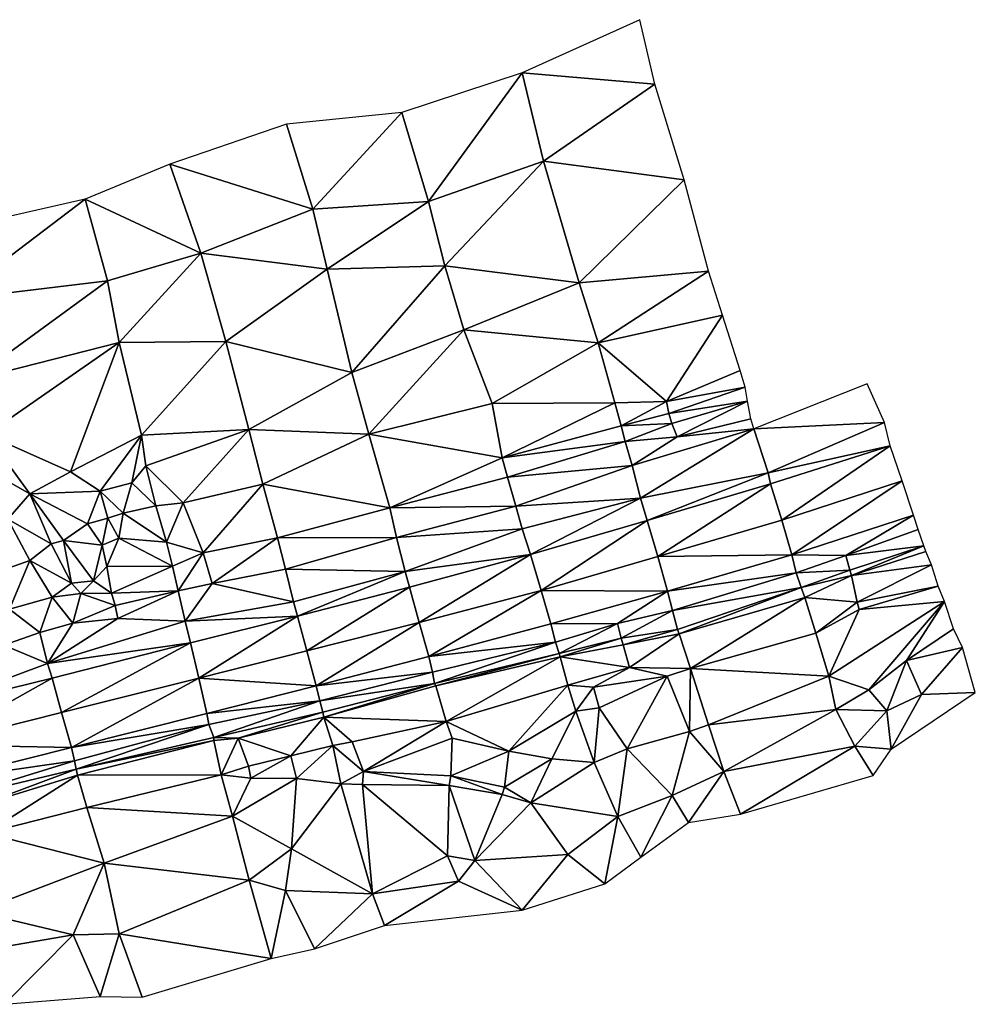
# Model space of a CAD drawing. Header units: feet. Extents: x 116535 to 120173, y 200032 to 203855.
# Tile 18 of 87: x 119858 to 120173, y 200096 to 200421. Entities that reach past the tile are written whole.
import ezdxf

# ---------------------------------------------------------------- set-up
doc = ezdxf.new("R2010")
doc.units = ezdxf.units.FT
doc.header["$MEASUREMENT"] = 0
doc.layers.add('V-TOPO-TINN-3DFC', color=3, linetype='Continuous')

msp = doc.modelspace()

# ---------------------------------------------------------------- linework, layer by layer
at = {"layer": 'V-TOPO-TINN-3DFC'}
for points in [[(120067.24296, 200399.91203, 686.564), (120062.23756, 200421.25073, 692.947), (120023.47347, 200403.70433, 692.729)], [(120023.47347, 200403.70433, 692.729), (119983.73929, 200390.66129, 688.751), (119992.49699, 200361.19494, 683.557)], [(120023.47347, 200403.70433, 692.729), (119992.49699, 200361.19494, 683.557), (120030.49303, 200374.56601, 683.693)], [(120067.24296, 200399.91203, 686.564), (120023.47347, 200403.70433, 692.729), (120030.49303, 200374.56601, 683.693)], [(120076.92573, 200368.41151, 677.292), (120067.24296, 200399.91203, 686.564), (120030.49303, 200374.56601, 683.693)], [(119983.73929, 200390.66129, 688.751), (119945.68326, 200386.74898, 685.016), (119954.31795, 200358.69874, 682.556)], [(119992.49699, 200361.19494, 683.557), (119983.73929, 200390.66129, 688.751), (119954.31795, 200358.69874, 682.556)], [(119954.31795, 200358.69874, 682.556), (119945.68326, 200386.74898, 685.016), (119907.14118, 200373.59393, 682.391)], [(119917.319, 200344.20458, 681.841), (119907.14118, 200373.59393, 682.391), (119879.12595, 200362.04701, 679.457)], [(119954.31795, 200358.69874, 682.556), (119907.14118, 200373.59393, 682.391), (119917.319, 200344.20458, 681.841)], [(120030.49303, 200374.56601, 683.693), (119992.49699, 200361.19494, 683.557), (119997.90142, 200339.98525, 678.553)], [(120030.49303, 200374.56601, 683.693), (119997.90142, 200339.98525, 678.553), (120042.27897, 200334.3988, 669.754)], [(120076.92573, 200368.41151, 677.292), (120030.49303, 200374.56601, 683.693), (120042.27897, 200334.3988, 669.754)], [(120084.90437, 200338.2091, 670.728), (120076.92573, 200368.41151, 677.292), (120042.27897, 200334.3988, 669.754)], [(119879.12595, 200362.04701, 679.457), (119829.70301, 200350.77911, 676.615), (119835.52547, 200328.84236, 673.776)], [(119886.56854, 200335.01085, 679.097), (119879.12595, 200362.04701, 679.457), (119835.52547, 200328.84236, 673.776)], [(119917.319, 200344.20458, 681.841), (119879.12595, 200362.04701, 679.457), (119886.56854, 200335.01085, 679.097)], [(119992.49699, 200361.19494, 683.557), (119954.31795, 200358.69874, 682.556), (119959.10633, 200338.88316, 681.106)], [(119997.90142, 200339.98525, 678.553), (119992.49699, 200361.19494, 683.557), (119959.10633, 200338.88316, 681.106)], [(119954.31795, 200358.69874, 682.556), (119917.319, 200344.20458, 681.841), (119959.10633, 200338.88316, 681.106)], [(119917.319, 200344.20458, 681.841), (119886.56854, 200335.01085, 679.097), (119890.41885, 200314.68723, 675.806)], [(119925.58566, 200315.03526, 676.821), (119917.319, 200344.20458, 681.841), (119890.41885, 200314.68723, 675.806)], [(119959.10633, 200338.88316, 681.106), (119917.319, 200344.20458, 681.841), (119925.58566, 200315.03526, 676.821)], [(119959.10633, 200338.88316, 681.106), (119925.58566, 200315.03526, 676.821), (119967.16597, 200304.74743, 670.854)], [(119997.90142, 200339.98525, 678.553), (119959.10633, 200338.88316, 681.106), (119967.16597, 200304.74743, 670.854)], [(120004.14892, 200318.87056, 670.406), (119997.90142, 200339.98525, 678.553), (119967.16597, 200304.74743, 670.854)], [(120042.27897, 200334.3988, 669.754), (119997.90142, 200339.98525, 678.553), (120004.14892, 200318.87056, 670.406)], [(120084.90437, 200338.2091, 670.728), (120042.27897, 200334.3988, 669.754), (120048.46946, 200314.54122, 667.917)], [(120089.54674, 200323.65094, 670.238), (120084.90437, 200338.2091, 670.728), (120048.46946, 200314.54122, 667.917)], [(119886.56854, 200335.01085, 679.097), (119835.52547, 200328.84236, 673.776), (119841.55195, 200302.20423, 672.415)], [(119886.56854, 200335.01085, 679.097), (119841.55195, 200302.20423, 672.415), (119890.41885, 200314.68723, 675.806)], [(120042.27897, 200334.3988, 669.754), (120004.14892, 200318.87056, 670.406), (120048.46946, 200314.54122, 667.917)], [(120089.54674, 200323.65094, 670.238), (120048.46946, 200314.54122, 667.917), (120071.05226, 200295.16567, 668.105)], [(120095.3782, 200305.42149, 669.338), (120089.54674, 200323.65094, 670.238), (120071.05226, 200295.16567, 668.105)], [(120004.14892, 200318.87056, 670.406), (119967.16597, 200304.74743, 670.854), (119972.79542, 200284.37881, 667.806)], [(120013.47967, 200294.58862, 668.068), (120004.14892, 200318.87056, 670.406), (119972.79542, 200284.37881, 667.806)], [(120048.46946, 200314.54122, 667.917), (120004.14892, 200318.87056, 670.406), (120013.47967, 200294.58862, 668.068)], [(119890.41885, 200314.68723, 675.806), (119841.55195, 200302.20423, 672.415), (119846.53935, 200284.2578, 671.755)], [(119890.41885, 200314.68723, 675.806), (119846.53935, 200284.2578, 671.755), (119874.27456, 200271.92582, 667.733)], [(119890.41885, 200314.68723, 675.806), (119874.27456, 200271.92582, 667.733), (119897.73643, 200284.11179, 669.829)], [(119925.58566, 200315.03526, 676.821), (119890.41885, 200314.68723, 675.806), (119897.73643, 200284.11179, 669.829)], [(119933.15226, 200285.94693, 669.092), (119925.58566, 200315.03526, 676.821), (119897.73643, 200284.11179, 669.829)], [(119967.16597, 200304.74743, 670.854), (119925.58566, 200315.03526, 676.821), (119933.15226, 200285.94693, 669.092)], [(120048.46946, 200314.54122, 667.917), (120013.47967, 200294.58862, 668.068), (120054.0189, 200294.80764, 668.03)], [(120048.46946, 200314.54122, 667.917), (120054.0189, 200294.80764, 668.03), (120071.05226, 200295.16567, 668.105)], [(120097.06234, 200299.89505, 670.889), (120095.3782, 200305.42149, 669.338), (120071.05226, 200295.16567, 668.105)], [(119967.16597, 200304.74743, 670.854), (119933.15226, 200285.94693, 669.092), (119972.79542, 200284.37881, 667.806)], [(120097.06234, 200299.89505, 670.889), (120071.05226, 200295.16567, 668.105), (120071.90333, 200291.22536, 669.519)], [(120097.77039, 200295.32868, 670.182), (120097.06234, 200299.89505, 670.889), (120071.90333, 200291.22536, 669.519)], [(120099.86356, 200286.15995, 668.197), (120143.014, 200288.21812, 675.459), (120137.33655, 200301.06914, 669.933)], [(120016.86494, 200276.59919, 667.951), (120013.47967, 200294.58862, 668.068), (119972.79542, 200284.37881, 667.806)], [(120054.0189, 200294.80764, 668.03), (120013.47967, 200294.58862, 668.068), (120016.86494, 200276.59919, 667.951)], [(120054.0189, 200294.80764, 668.03), (120016.86494, 200276.59919, 667.951), (120056.10807, 200287.15703, 667.859)], [(120054.0189, 200294.80764, 668.03), (120056.10807, 200287.15703, 667.859), (120071.05226, 200295.16567, 668.105)], [(120071.05226, 200295.16567, 668.105), (120056.10807, 200287.15703, 667.859), (120071.90333, 200291.22536, 669.519)], [(120097.77039, 200295.32868, 670.182), (120071.90333, 200291.22536, 669.519), (120072.88941, 200287.91109, 669.611)], [(120097.77039, 200295.32868, 670.182), (120072.88941, 200287.91109, 669.611), (120074.60354, 200283.53774, 667.596)], [(120098.93449, 200289.48822, 668.194), (120097.77039, 200295.32868, 670.182), (120074.60354, 200283.53774, 667.596)], [(120072.88941, 200287.91109, 669.611), (120071.90333, 200291.22536, 669.519), (120056.10807, 200287.15703, 667.859)], [(120099.86356, 200286.15995, 668.197), (120098.93449, 200289.48822, 668.194), (120074.60354, 200283.53774, 667.596)], [(119933.15226, 200285.94693, 669.092), (119897.73643, 200284.11179, 669.829), (119899.24155, 200273.91397, 668.684)], [(119933.15226, 200285.94693, 669.092), (119899.24155, 200273.91397, 668.684), (119911.52453, 200261.7, 666.699)], [(119937.79563, 200267.89349, 667.118), (119933.15226, 200285.94693, 669.092), (119911.52453, 200261.7, 666.699)], [(119972.79542, 200284.37881, 667.806), (119933.15226, 200285.94693, 669.092), (119937.79563, 200267.89349, 667.118)], [(120056.10807, 200287.15703, 667.859), (120016.86494, 200276.59919, 667.951), (120057.41517, 200282.01162, 666.925)], [(120072.88941, 200287.91109, 669.611), (120056.10807, 200287.15703, 667.859), (120057.41517, 200282.01162, 666.925)], [(120072.88941, 200287.91109, 669.611), (120057.41517, 200282.01162, 666.925), (120074.60354, 200283.53774, 667.596)], [(120099.86356, 200286.15995, 668.197), (120059.70436, 200274.11499, 667.169), (120062.50158, 200263.23412, 670.94)], [(120099.86356, 200286.15995, 668.197), (120074.60354, 200283.53774, 667.596), (120059.70436, 200274.11499, 667.169)], [(120062.50158, 200263.23412, 670.94), (120104.64694, 200271.6768, 674.005), (120099.86356, 200286.15995, 668.197)], [(120104.64694, 200271.6768, 674.005), (120143.014, 200288.21812, 675.459), (120099.86356, 200286.15995, 668.197)], [(120104.64694, 200271.6768, 674.005), (120144.871634, 200280.560767, 677.010582), (120143.014, 200288.21812, 675.459)], [(119846.53935, 200284.2578, 671.755), (119839.33477, 200276.89321, 668.567), (119860.9345, 200264.72224, 667.532)], [(119846.53935, 200284.2578, 671.755), (119860.9345, 200264.72224, 667.532), (119874.27456, 200271.92582, 667.733)], [(119897.73643, 200284.11179, 669.829), (119874.27456, 200271.92582, 667.733), (119884.09234, 200265.57131, 666.137)], [(119897.73643, 200284.11179, 669.829), (119884.09234, 200265.57131, 666.137), (119894.54918, 200268.36653, 668.251)], [(119897.73643, 200284.11179, 669.829), (119894.54918, 200268.36653, 668.251), (119899.24155, 200273.91397, 668.684)], [(119972.79542, 200284.37881, 667.806), (119937.79563, 200267.89349, 667.118), (119979.76998, 200260.06787, 666.393)], [(120016.86494, 200276.59919, 667.951), (119972.79542, 200284.37881, 667.806), (119979.76998, 200260.06787, 666.393)], [(120074.60354, 200283.53774, 667.596), (120057.41517, 200282.01162, 666.925), (120059.70436, 200274.11499, 667.169)], [(120057.41517, 200282.01162, 666.925), (120016.86494, 200276.59919, 667.951), (120018.64108, 200270.20368, 666.762)], [(120057.41517, 200282.01162, 666.925), (120018.64108, 200270.20368, 666.762), (120059.70436, 200274.11499, 667.169)], [(120104.64694, 200271.6768, 674.005), (120105.381406, 200267.963155, 674.633557), (120144.871634, 200280.560767, 677.010582)], [(120144.871634, 200280.560767, 677.010582), (120105.381406, 200267.963155, 674.633557), (120109.133311, 200256.066639, 675.574399)], [(120144.871634, 200280.560767, 677.010582), (120109.133311, 200256.066639, 675.574399), (120148.918761, 200268.949678, 677.81728)], [(119853.64392, 200256.37258, 664.506), (119860.9345, 200264.72224, 667.532), (119839.33477, 200276.89321, 668.567)], [(120018.64108, 200270.20368, 666.762), (120016.86494, 200276.59919, 667.951), (119979.76998, 200260.06787, 666.393)], [(119894.54918, 200268.36653, 668.251), (119902.52982, 200260.70592, 668.256), (119899.24155, 200273.91397, 668.684)], [(119899.24155, 200273.91397, 668.684), (119902.52982, 200260.70592, 668.256), (119911.52453, 200261.7, 666.699)], [(120059.70436, 200274.11499, 667.169), (120018.64108, 200270.20368, 666.762), (120021.3583, 200260.62992, 667.343)], [(120059.70436, 200274.11499, 667.169), (120021.3583, 200260.62992, 667.343), (120062.50158, 200263.23412, 670.94)], [(119884.09234, 200265.57131, 666.137), (119874.27456, 200271.92582, 667.733), (119860.9345, 200264.72224, 667.532)], [(120021.3583, 200260.62992, 667.343), (120018.64108, 200270.20368, 666.762), (119979.76998, 200260.06787, 666.393)], [(120104.64694, 200271.6768, 674.005), (120062.50158, 200263.23412, 670.94), (120064.750801, 200255.898109, 672.595547)], [(120064.750801, 200255.898109, 672.595547), (120105.381406, 200267.963155, 674.633557), (120104.64694, 200271.6768, 674.005)], [(119884.09234, 200265.57131, 666.137), (119891.72295, 200258.36973, 668.366), (119894.54918, 200268.36653, 668.251)], [(119894.54918, 200268.36653, 668.251), (119891.72295, 200258.36973, 668.366), (119902.52982, 200260.70592, 668.256)], [(119937.79563, 200267.89349, 667.118), (119911.52453, 200261.7, 666.699), (119918.09106, 200245.27469, 666.392)], [(119942.68502, 200250.21508, 666.34), (119937.79563, 200267.89349, 667.118), (119918.09106, 200245.27469, 666.392)], [(119979.76998, 200260.06787, 666.393), (119937.79563, 200267.89349, 667.118), (119942.68502, 200250.21508, 666.34)], [(120105.381406, 200267.963155, 674.633557), (120064.750801, 200255.898109, 672.595547), (120068.233564, 200244.023258, 673.584365)], [(120105.381406, 200267.963155, 674.633557), (120068.233564, 200244.023258, 673.584365), (120109.133311, 200256.066639, 675.574399)], [(120112.414248, 200244.60247, 675.91022), (120148.918761, 200268.949678, 677.81728), (120109.133311, 200256.066639, 675.574399)], [(120152.638155, 200257.676125, 678.07227), (120148.918761, 200268.949678, 677.81728), (120112.414248, 200244.60247, 675.91022)], [(119853.64392, 200256.37258, 664.506), (119867.95406, 200248.19892, 666.618), (119860.9345, 200264.72224, 667.532)], [(119879.97502, 200254.82345, 665.932), (119884.09234, 200265.57131, 666.137), (119860.9345, 200264.72224, 667.532)], [(119879.97502, 200254.82345, 665.932), (119860.9345, 200264.72224, 667.532), (119871.96838, 200249.27901, 666.68)], [(119860.9345, 200264.72224, 667.532), (119867.95406, 200248.19892, 666.618), (119871.96838, 200249.27901, 666.68)], [(119879.97502, 200254.82345, 665.932), (119886.62755, 200256.6656, 667.319), (119884.09234, 200265.57131, 666.137)], [(119884.09234, 200265.57131, 666.137), (119886.62755, 200256.6656, 667.319), (119891.72295, 200258.36973, 668.366)], [(120062.50158, 200263.23412, 670.94), (120021.3583, 200260.62992, 667.343), (120023.47246, 200253.18432, 669.379)], [(120062.50158, 200263.23412, 670.94), (120023.47246, 200253.18432, 669.379), (120026.138283, 200244.725811, 671.121344)], [(120062.50158, 200263.23412, 670.94), (120026.138283, 200244.725811, 671.121344), (120064.750801, 200255.898109, 672.595547)], [(119906.0411, 200248.74497, 664.02), (119902.52982, 200260.70592, 668.256), (119891.72295, 200258.36973, 668.366)], [(119906.0411, 200248.74497, 664.02), (119911.52453, 200261.7, 666.699), (119902.52982, 200260.70592, 668.256)], [(119906.0411, 200248.74497, 664.02), (119918.09106, 200245.27469, 666.392), (119911.52453, 200261.7, 666.699)], [(119979.76998, 200260.06787, 666.393), (119942.68502, 200250.21508, 666.34), (119981.96015, 200250.28709, 666.658)], [(120021.3583, 200260.62992, 667.343), (119979.76998, 200260.06787, 666.393), (119981.96015, 200250.28709, 666.658)], [(120023.47246, 200253.18432, 669.379), (120021.3583, 200260.62992, 667.343), (119981.96015, 200250.28709, 666.658)], [(119884.8074, 200247.80889, 663.996), (119886.62755, 200256.6656, 667.319), (119879.97502, 200254.82345, 665.932)], [(119890.25184, 200250.09507, 664.25), (119886.62755, 200256.6656, 667.319), (119884.8074, 200247.80889, 663.996)], [(119890.25184, 200250.09507, 664.25), (119891.72295, 200258.36973, 668.366), (119886.62755, 200256.6656, 667.319)], [(119906.0411, 200248.74497, 664.02), (119891.72295, 200258.36973, 668.366), (119890.25184, 200250.09507, 664.25)], [(120152.638155, 200257.676125, 678.07227), (120112.414248, 200244.60247, 675.91022), (120130.33299, 200244.39162, 676.126)], [(120152.638155, 200257.676125, 678.07227), (120130.33299, 200244.39162, 676.126), (120154.13889, 200252.8843, 677.445)], [(119860.9335, 200242.75449, 663.203), (119853.64392, 200256.37258, 664.506), (119850.547113, 200239.11697, 662.640474)], [(119860.9335, 200242.75449, 663.203), (119867.95406, 200248.19892, 666.618), (119853.64392, 200256.37258, 664.506)], [(119884.8074, 200247.80889, 663.996), (119879.97502, 200254.82345, 665.932), (119871.96838, 200249.27901, 666.68)], [(120064.750801, 200255.898109, 672.595547), (120026.138283, 200244.725811, 671.121344), (120029.668002, 200232.848156, 671.941347)], [(120064.750801, 200255.898109, 672.595547), (120029.668002, 200232.848156, 671.941347), (120068.233564, 200244.023258, 673.584365)], [(120112.414248, 200244.60247, 675.91022), (120109.133311, 200256.066639, 675.574399), (120068.233564, 200244.023258, 673.584365)], [(119890.25184, 200250.09507, 664.25), (119884.8074, 200247.80889, 663.996), (119886.37353, 200240.75833, 663.787)], [(119907.94225, 200240.77933, 664.81), (119890.25184, 200250.09507, 664.25), (119886.37353, 200240.75833, 663.787)], [(119907.94225, 200240.77933, 664.81), (119906.0411, 200248.74497, 664.02), (119890.25184, 200250.09507, 664.25)], [(119942.68502, 200250.21508, 666.34), (119918.09106, 200245.27469, 666.392), (119921.1033, 200235.10488, 664.193)], [(119945.25922, 200239.83426, 665.164), (119942.68502, 200250.21508, 666.34), (119921.1033, 200235.10488, 664.193)], [(119981.96015, 200250.28709, 666.658), (119942.68502, 200250.21508, 666.34), (119945.25922, 200239.83426, 665.164)], [(119984.80138, 200239.0802, 668.52), (119981.96015, 200250.28709, 666.658), (119945.25922, 200239.83426, 665.164)], [(120023.47246, 200253.18432, 669.379), (119981.96015, 200250.28709, 666.658), (119984.80138, 200239.0802, 668.52)], [(120023.47246, 200253.18432, 669.379), (119984.80138, 200239.0802, 668.52), (120026.138283, 200244.725811, 671.121344)], [(120154.13889, 200252.8843, 677.445), (120130.33299, 200244.39162, 676.126), (120156.06404, 200247.49287, 675.375)], [(119860.9335, 200242.75449, 663.203), (119874.60159, 200235.16688, 665.26), (119867.95406, 200248.19892, 666.618)], [(119867.95406, 200248.19892, 666.618), (119874.60159, 200235.16688, 665.26), (119871.96838, 200249.27901, 666.68)], [(119884.8074, 200247.80889, 663.996), (119871.96838, 200249.27901, 666.68), (119881.89417, 200235.98495, 666.111)], [(119874.60159, 200235.16688, 665.26), (119881.89417, 200235.98495, 666.111), (119871.96838, 200249.27901, 666.68)], [(119884.8074, 200247.80889, 663.996), (119881.89417, 200235.98495, 666.111), (119886.37353, 200240.75833, 663.787)], [(119907.94225, 200240.77933, 664.81), (119918.09106, 200245.27469, 666.392), (119906.0411, 200248.74497, 664.02)], [(120156.06404, 200247.49287, 675.375), (120130.33299, 200244.39162, 676.126), (120131.64009, 200239.49323, 675.161)], [(120156.06404, 200247.49287, 675.375), (120131.64009, 200239.49323, 675.161), (120132.20314, 200237.74609, 675.354)], [(120156.06404, 200247.49287, 675.375), (120132.20314, 200237.74609, 675.354), (120156.68709, 200245.65972, 675.077)], [(119909.8164, 200232.72069, 664.276), (119918.09106, 200245.27469, 666.392), (119907.94225, 200240.77933, 664.81)], [(119909.8164, 200232.72069, 664.276), (119921.1033, 200235.10488, 664.193), (119918.09106, 200245.27469, 666.392)], [(119984.80138, 200239.0802, 668.52), (119986.232561, 200233.95066, 669.595881), (120026.138283, 200244.725811, 671.121344)], [(120026.138283, 200244.725811, 671.121344), (119986.232561, 200233.95066, 669.595881), (119989.480143, 200222.255603, 670.394134)], [(120026.138283, 200244.725811, 671.121344), (119989.480143, 200222.255603, 670.394134), (120029.668002, 200232.848156, 671.941347)], [(120071.357786, 200232.573529, 674.001469), (120068.233564, 200244.023258, 673.584365), (120029.668002, 200232.848156, 671.941347)], [(120071.357786, 200232.573529, 674.001469), (120112.414248, 200244.60247, 675.91022), (120068.233564, 200244.023258, 673.584365)], [(120071.357786, 200232.573529, 674.001469), (120113.92268, 200238.68016, 675.352), (120112.414248, 200244.60247, 675.91022)], [(120112.414248, 200244.60247, 675.91022), (120113.92268, 200238.68016, 675.352), (120130.33299, 200244.39162, 676.126)], [(120130.33299, 200244.39162, 676.126), (120113.92268, 200238.68016, 675.352), (120131.64009, 200239.49323, 675.161)], [(120156.68709, 200245.65972, 675.077), (120132.20314, 200237.74609, 675.354), (120158.53524, 200241.22737, 676.92)], [(119860.9335, 200242.75449, 663.203), (119850.547113, 200239.11697, 662.640474), (119854.169091, 200226.599553, 661.99586)], [(119868.22208, 200230.58352, 663.007), (119860.9335, 200242.75449, 663.203), (119854.169091, 200226.599553, 661.99586)], [(119868.22208, 200230.58352, 663.007), (119874.60159, 200235.16688, 665.26), (119860.9335, 200242.75449, 663.203)], [(119886.37353, 200240.75833, 663.787), (119881.89417, 200235.98495, 666.111), (119887.84764, 200231.96563, 664.477)], [(119907.94225, 200240.77933, 664.81), (119886.37353, 200240.75833, 663.787), (119887.84764, 200231.96563, 664.477)], [(119909.8164, 200232.72069, 664.276), (119907.94225, 200240.77933, 664.81), (119887.84764, 200231.96563, 664.477)], [(120158.53524, 200241.22737, 676.92), (120132.20314, 200237.74609, 675.354), (120134.04029, 200228.97439, 678.133)], [(120158.53524, 200241.22737, 676.92), (120134.04029, 200228.97439, 678.133), (120160.78042, 200234.23881, 678.034)], [(119947.98744, 200229.01239, 667.357), (119945.25922, 200239.83426, 665.164), (119921.1033, 200235.10488, 664.193)], [(119984.80138, 200239.0802, 668.52), (119945.25922, 200239.83426, 665.164), (119947.98744, 200229.01239, 667.357)], [(119984.80138, 200239.0802, 668.52), (119947.98744, 200229.01239, 667.357), (119949.287446, 200224.354885, 668.196927)], [(119984.80138, 200239.0802, 668.52), (119949.287446, 200224.354885, 668.196927), (119986.232561, 200233.95066, 669.595881)], [(120071.357786, 200232.573529, 674.001469), (120073.01542, 200226.20517, 673.437), (120113.92268, 200238.68016, 675.352)], [(120113.92268, 200238.68016, 675.352), (120073.01542, 200226.20517, 673.437), (120115.55381, 200233.82278, 673.966)], [(120131.64009, 200239.49323, 675.161), (120113.92268, 200238.68016, 675.352), (120115.55381, 200233.82278, 673.966)], [(120131.64009, 200239.49323, 675.161), (120115.55381, 200233.82278, 673.966), (120132.20314, 200237.74609, 675.354)], [(120132.20314, 200237.74609, 675.354), (120115.55381, 200233.82278, 673.966), (120116.75391, 200230.53351, 673.97)], [(120132.20314, 200237.74609, 675.354), (120116.75391, 200230.53351, 673.97), (120134.04029, 200228.97439, 678.133)], [(119868.22208, 200230.58352, 663.007), (119877.71184, 200231.75561, 665.449), (119874.60159, 200235.16688, 665.26)], [(119874.60159, 200235.16688, 665.26), (119877.71184, 200231.75561, 665.449), (119881.89417, 200235.98495, 666.111)], [(119887.84764, 200231.96563, 664.477), (119881.89417, 200235.98495, 666.111), (119877.71184, 200231.75561, 665.449)], [(119912.16058, 200222.64988, 665.622), (119921.1033, 200235.10488, 664.193), (119909.8164, 200232.72069, 664.276)], [(119947.98744, 200229.01239, 667.357), (119921.1033, 200235.10488, 664.193), (119912.16058, 200222.64988, 665.622)], [(119986.232561, 200233.95066, 669.595881), (119949.287446, 200224.354885, 668.196927), (119952.393032, 200212.82339, 668.932101)], [(119986.232561, 200233.95066, 669.595881), (119952.393032, 200212.82339, 668.932101), (119989.480143, 200222.255603, 670.394134)], [(120115.55381, 200233.82278, 673.966), (120073.01542, 200226.20517, 673.437), (120074.76556, 200219.94567, 671.543)], [(120115.55381, 200233.82278, 673.966), (120074.76556, 200219.94567, 671.543), (120075.23359, 200218.45455, 671.595)], [(120115.55381, 200233.82278, 673.966), (120075.23359, 200218.45455, 671.595), (120116.75391, 200230.53351, 673.97)], [(120160.78042, 200234.23881, 678.034), (120134.04029, 200228.97439, 678.133), (120134.68434, 200226.50019, 680.749)], [(120160.78042, 200234.23881, 678.034), (120134.68434, 200226.50019, 680.749), (120162.86659, 200229.1354, 681.204)], [(119864.22976, 200218.91859, 662.269), (119868.22208, 200230.58352, 663.007), (119854.169091, 200226.599553, 661.99586)], [(119864.22976, 200218.91859, 662.269), (119875.13763, 200222.04584, 662.832), (119868.22208, 200230.58352, 663.007)], [(119875.13763, 200222.04584, 662.832), (119877.71184, 200231.75561, 665.449), (119868.22208, 200230.58352, 663.007)], [(119889.06874, 200227.8263, 663.182), (119877.71184, 200231.75561, 665.449), (119875.13763, 200222.04584, 662.832)], [(119887.84764, 200231.96563, 664.477), (119877.71184, 200231.75561, 665.449), (119889.06874, 200227.8263, 663.182)], [(119909.8164, 200232.72069, 664.276), (119887.84764, 200231.96563, 664.477), (119889.06874, 200227.8263, 663.182)], [(119909.8164, 200232.72069, 664.276), (119889.06874, 200227.8263, 663.182), (119889.91781, 200223.57496, 663.555)], [(119912.16058, 200222.64988, 665.622), (119909.8164, 200232.72069, 664.276), (119889.91781, 200223.57496, 663.555)], [(119992.621425, 200211.028252, 670.741828), (120029.668002, 200232.848156, 671.941347), (119989.480143, 200222.255603, 670.394134)], [(119992.621425, 200211.028252, 670.741828), (120032.876922, 200221.819534, 672.338868), (120029.668002, 200232.848156, 671.941347)], [(120032.876922, 200221.819534, 672.338868), (120071.357786, 200232.573529, 674.001469), (120029.668002, 200232.848156, 671.941347)], [(120032.876922, 200221.819534, 672.338868), (120054.89397, 200221.87282, 672.543), (120071.357786, 200232.573529, 674.001469)], [(120071.357786, 200232.573529, 674.001469), (120054.89397, 200221.87282, 672.543), (120073.01542, 200226.20517, 673.437)], [(120116.75391, 200230.53351, 673.97), (120075.23359, 200218.45455, 671.595), (120079.0549, 200207.01564, 676.211)], [(120116.75391, 200230.53351, 673.97), (120079.0549, 200207.01564, 676.211), (120120.4332, 200218.66657, 680.355)], [(120134.04029, 200228.97439, 678.133), (120116.75391, 200230.53351, 673.97), (120120.4332, 200218.66657, 680.355)], [(119889.06874, 200227.8263, 663.182), (119875.13763, 200222.04584, 662.832), (119889.91781, 200223.57496, 663.555)], [(119947.98744, 200229.01239, 667.357), (119912.16058, 200222.64988, 665.622), (119949.287446, 200224.354885, 668.196927)], [(120134.04029, 200228.97439, 678.133), (120120.4332, 200218.66657, 680.355), (120134.68434, 200226.50019, 680.749)], [(120124.72554, 200204.46843, 682.275), (120162.86659, 200229.1354, 681.204), (120134.68434, 200226.50019, 680.749)], [(120124.72554, 200204.46843, 682.275), (120137.86359, 200199.97308, 681.174), (120162.86659, 200229.1354, 681.204)], [(120162.86659, 200229.1354, 681.204), (120137.86359, 200199.97308, 681.174), (120150.27258, 200209.68985, 681.803)], [(120162.86659, 200229.1354, 681.204), (120150.27258, 200209.68985, 681.803), (120165.78182, 200220.18369, 681.669)], [(119864.22976, 200218.91859, 662.269), (119854.169091, 200226.599553, 661.99586), (119852.329154, 200214.748239, 662.362462)], [(119949.287446, 200224.354885, 668.196927), (119912.16058, 200222.64988, 665.622), (119913.906584, 200215.533846, 666.547149)], [(119949.287446, 200224.354885, 668.196927), (119913.906584, 200215.533846, 666.547149), (119916.680195, 200203.903954, 667.354234)], [(119949.287446, 200224.354885, 668.196927), (119916.680195, 200203.903954, 667.354234), (119952.393032, 200212.82339, 668.932101)], [(120073.01542, 200226.20517, 673.437), (120054.89397, 200221.87282, 672.543), (120056.06106, 200217.05944, 671.343)], [(120073.01542, 200226.20517, 673.437), (120056.06106, 200217.05944, 671.343), (120074.76556, 200219.94567, 671.543)], [(120134.68434, 200226.50019, 680.749), (120120.4332, 200218.66657, 680.355), (120124.72554, 200204.46843, 682.275)], [(119864.22976, 200218.91859, 662.269), (119866.76096, 200208.72377, 663.982), (119875.13763, 200222.04584, 662.832)], [(119866.76096, 200208.72377, 663.982), (119912.16058, 200222.64988, 665.622), (119889.91781, 200223.57496, 663.555)], [(119889.91781, 200223.57496, 663.555), (119875.13763, 200222.04584, 662.832), (119866.76096, 200208.72377, 663.982)], [(119866.76096, 200208.72377, 663.982), (119913.906584, 200215.533846, 666.547149), (119912.16058, 200222.64988, 665.622)], [(119955.464698, 200201.340302, 669.213494), (119989.480143, 200222.255603, 670.394134), (119952.393032, 200212.82339, 668.932101)], [(119955.464698, 200201.340302, 669.213494), (119992.621425, 200211.028252, 670.741828), (119989.480143, 200222.255603, 670.394134)], [(119992.621425, 200211.028252, 670.741828), (120034.41734, 200215.70633, 671.747), (120032.876922, 200221.819534, 672.338868)], [(120032.876922, 200221.819534, 672.338868), (120034.41734, 200215.70633, 671.747), (120054.89397, 200221.87282, 672.543)], [(120054.89397, 200221.87282, 672.543), (120034.41734, 200215.70633, 671.747), (120035.62043, 200211.97103, 670.749)], [(120056.06106, 200217.05944, 671.343), (120054.89397, 200221.87282, 672.543), (120035.62043, 200211.97103, 670.749)], [(119864.22976, 200218.91859, 662.269), (119852.329154, 200214.748239, 662.362462), (119866.76096, 200208.72377, 663.982)], [(120074.76556, 200219.94567, 671.543), (120056.06106, 200217.05944, 671.343), (120056.72212, 200214.87226, 671.391)], [(120074.76556, 200219.94567, 671.543), (120056.72212, 200214.87226, 671.391), (120075.23359, 200218.45455, 671.595)], [(120075.23359, 200218.45455, 671.595), (120056.72212, 200214.87226, 671.391), (120058.88029, 200207.33766, 674.091)], [(120058.88029, 200207.33766, 674.091), (120079.0549, 200207.01564, 676.211), (120075.23359, 200218.45455, 671.595)], [(120120.4332, 200218.66657, 680.355), (120079.0549, 200207.01564, 676.211), (120124.72554, 200204.46843, 682.275)], [(120165.78182, 200220.18369, 681.669), (120150.27258, 200209.68985, 681.803), (120168.78806, 200213.93519, 680.516)], [(119866.76096, 200208.72377, 663.982), (119852.329154, 200214.748239, 662.362462), (119825.707337, 200193.430804, 662.963586)], [(119913.906584, 200215.533846, 666.547149), (119866.76096, 200208.72377, 663.982), (119868.247628, 200203.902471, 664.661017)], [(119913.906584, 200215.533846, 666.547149), (119868.247628, 200203.902471, 664.661017), (119871.374256, 200192.564014, 665.31672)], [(119871.374256, 200192.564014, 665.31672), (119916.680195, 200203.903954, 667.354234), (119913.906584, 200215.533846, 666.547149)], [(119992.621425, 200211.028252, 670.741828), (119993.8561, 200205.87255, 670.158), (120034.41734, 200215.70633, 671.747)], [(120034.41734, 200215.70633, 671.747), (119993.8561, 200205.87255, 670.158), (119994.48915, 200202.04724, 669.283)], [(120035.62043, 200211.97103, 670.749), (120034.41734, 200215.70633, 671.747), (119994.48915, 200202.04724, 669.283)], [(120056.06106, 200217.05944, 671.343), (120035.62043, 200211.97103, 670.749), (120035.95946, 200210.89795, 670.774)], [(120056.72212, 200214.87226, 671.391), (120056.06106, 200217.05944, 671.343), (120035.95946, 200210.89795, 670.774)], [(120035.95946, 200210.89795, 670.774), (120058.88029, 200207.33766, 674.091), (120056.72212, 200214.87226, 671.391)], [(119916.680195, 200203.903954, 667.354234), (119955.464698, 200201.340302, 669.213494), (119952.393032, 200212.82339, 668.932101)], [(119955.464698, 200201.340302, 669.213494), (119993.8561, 200205.87255, 670.158), (119992.621425, 200211.028252, 670.741828)], [(120035.62043, 200211.97103, 670.749), (119994.48915, 200202.04724, 669.283), (119994.96219, 200201.35619, 669.494)], [(120035.62043, 200211.97103, 670.749), (119994.96219, 200201.35619, 669.494), (120035.95946, 200210.89795, 670.774)], [(120168.78806, 200213.93519, 680.516), (120150.27258, 200209.68985, 681.803), (120155.21198, 200198.47796, 678.839)], [(120168.78806, 200213.93519, 680.516), (120155.21198, 200198.47796, 678.839), (120173.0264, 200199.09101, 675.651)], [(119866.76096, 200208.72377, 663.982), (119825.707337, 200193.430804, 662.963586), (119868.247628, 200203.902471, 664.661017)], [(120035.95946, 200210.89795, 670.774), (119994.96219, 200201.35619, 669.494), (119998.29046, 200189.58125, 679.237)], [(120038.54667, 200201.4912, 677.974), (120035.95946, 200210.89795, 670.774), (119998.29046, 200189.58125, 679.237)], [(120038.54667, 200201.4912, 677.974), (120058.88029, 200207.33766, 674.091), (120035.95946, 200210.89795, 670.774)], [(120143.80507, 200193.06452, 678.863), (120150.27258, 200209.68985, 681.803), (120137.86359, 200199.97308, 681.174)], [(120143.80507, 200193.06452, 678.863), (120155.21198, 200198.47796, 678.839), (120150.27258, 200209.68985, 681.803)], [(119955.464698, 200201.340302, 669.213494), (119956.62813, 200196.32278, 668.572), (119993.8561, 200205.87255, 670.158)], [(119993.8561, 200205.87255, 670.158), (119956.62813, 200196.32278, 668.572), (119994.48915, 200202.04724, 669.283)], [(120038.54667, 200201.4912, 677.974), (120047.00234, 200200.88915, 678.514), (120058.88029, 200207.33766, 674.091)], [(120047.00234, 200200.88915, 678.514), (120071.31228, 200204.54744, 675.22), (120058.88029, 200207.33766, 674.091)], [(120047.00234, 200200.88915, 678.514), (120048.86749, 200194.08461, 680.741), (120071.31228, 200204.54744, 675.22)], [(120058.05622, 200180.57253, 683.311), (120071.31228, 200204.54744, 675.22), (120048.86749, 200194.08461, 680.741)], [(120058.05622, 200180.57253, 683.311), (120078.62287, 200186.21998, 679.759), (120071.31228, 200204.54744, 675.22)], [(120058.88029, 200207.33766, 674.091), (120071.31228, 200204.54744, 675.22), (120079.0549, 200207.01564, 676.211)], [(120079.0549, 200207.01564, 676.211), (120071.31228, 200204.54744, 675.22), (120078.62287, 200186.21998, 679.759)], [(120079.0549, 200207.01564, 676.211), (120078.62287, 200186.21998, 679.759), (120084.92437, 200188.49716, 679.93)], [(120124.72554, 200204.46843, 682.275), (120079.0549, 200207.01564, 676.211), (120084.92437, 200188.49716, 679.93)], [(119825.707337, 200193.430804, 662.963586), (119828.953882, 200181.879605, 663.553292), (119868.247628, 200203.902471, 664.661017)], [(119868.247628, 200203.902471, 664.661017), (119828.953882, 200181.879605, 663.553292), (119871.374256, 200192.564014, 665.31672)], [(119916.680195, 200203.903954, 667.354234), (119871.374256, 200192.564014, 665.31672), (119874.63471, 200180.970863, 665.706473)], [(119919.304697, 200192.20271, 667.673385), (119916.680195, 200203.903954, 667.354234), (119874.63471, 200180.970863, 665.706473)], [(119919.304697, 200192.20271, 667.673385), (119955.464698, 200201.340302, 669.213494), (119916.680195, 200203.903954, 667.354234)], [(119919.304697, 200192.20271, 667.673385), (119956.62813, 200196.32278, 668.572), (119955.464698, 200201.340302, 669.213494)], [(119994.48915, 200202.04724, 669.283), (119956.62813, 200196.32278, 668.572), (119957.59521, 200192.60349, 667.556)], [(119958.00824, 200190.99636, 667.63), (119994.48915, 200202.04724, 669.283), (119957.59521, 200192.60349, 667.556)], [(119958.00824, 200190.99636, 667.63), (119994.96219, 200201.35619, 669.494), (119994.48915, 200202.04724, 669.283)], [(119998.29046, 200189.58125, 679.237), (119994.96219, 200201.35619, 669.494), (119958.00824, 200190.99636, 667.63)], [(120038.54667, 200201.4912, 677.974), (119998.29046, 200189.58125, 679.237), (120019.00011, 200179.75446, 681.575)], [(120038.54667, 200201.4912, 677.974), (120019.00011, 200179.75446, 681.575), (120041.11387, 200192.99452, 680.744)], [(120047.00234, 200200.88915, 678.514), (120038.54667, 200201.4912, 677.974), (120041.11387, 200192.99452, 680.744)], [(120124.72554, 200204.46843, 682.275), (120084.92437, 200188.49716, 679.93), (120126.99872, 200193.49656, 681.306)], [(120124.72554, 200204.46843, 682.275), (120126.99872, 200193.49656, 681.306), (120137.86359, 200199.97308, 681.174)], [(120048.86749, 200194.08461, 680.741), (120047.00234, 200200.88915, 678.514), (120041.11387, 200192.99452, 680.744)], [(120126.99872, 200193.49656, 681.306), (120143.80507, 200193.06452, 678.863), (120137.86359, 200199.97308, 681.174)], [(120143.80507, 200193.06452, 678.863), (120145.30218, 200180.38851, 664.985), (120155.21198, 200198.47796, 678.839)], [(120173.0264, 200199.09101, 675.651), (120155.21198, 200198.47796, 678.839), (120145.30218, 200180.38851, 664.985)], [(119919.95621, 200188.52716, 667.492), (119956.62813, 200196.32278, 668.572), (119919.304697, 200192.20271, 667.673385)], [(119956.62813, 200196.32278, 668.572), (119919.95621, 200188.52716, 667.492), (119921.63134, 200184.30383, 666.329)], [(119957.59521, 200192.60349, 667.556), (119956.62813, 200196.32278, 668.572), (119921.63134, 200184.30383, 666.329)], [(119874.63471, 200180.970863, 665.706473), (119871.374256, 200192.564014, 665.31672), (119828.953882, 200181.879605, 663.553292)], [(119919.304697, 200192.20271, 667.673385), (119874.63471, 200180.970863, 665.706473), (119919.95621, 200188.52716, 667.492)], [(119957.59521, 200192.60349, 667.556), (119921.63134, 200184.30383, 666.329), (119929.68798, 200184.0198, 666.697)], [(119929.68798, 200184.0198, 666.697), (119958.00824, 200190.99636, 667.63), (119957.59521, 200192.60349, 667.556)], [(120041.11387, 200192.99452, 680.744), (120019.00011, 200179.75446, 681.575), (120033.23124, 200177.21526, 681.727)], [(120041.11387, 200192.99452, 680.744), (120033.23124, 200177.21526, 681.727), (120047.24636, 200176.04117, 683.161)], [(120048.86749, 200194.08461, 680.741), (120041.11387, 200192.99452, 680.744), (120047.24636, 200176.04117, 683.161)], [(120058.05622, 200180.57253, 683.311), (120048.86749, 200194.08461, 680.741), (120047.24636, 200176.04117, 683.161)], [(120126.99872, 200193.49656, 681.306), (120084.92437, 200188.49716, 679.93), (120089.99177, 200173.04893, 682.437)], [(120126.99872, 200193.49656, 681.306), (120089.99177, 200173.04893, 682.437), (120133.20422, 200181.4466, 677.44)], [(120126.99872, 200193.49656, 681.306), (120133.20422, 200181.4466, 677.44), (120143.80507, 200193.06452, 678.863)], [(120133.20422, 200181.4466, 677.44), (120145.30218, 200180.38851, 664.985), (120143.80507, 200193.06452, 678.863)], [(119874.63471, 200180.970863, 665.706473), (119875.60767, 200176.59221, 665.546), (119919.95621, 200188.52716, 667.492)], [(119919.95621, 200188.52716, 667.492), (119875.60767, 200176.59221, 665.546), (119876.17471, 200173.75298, 664.934)], [(119876.17471, 200173.75298, 664.934), (119921.63134, 200184.30383, 666.329), (119919.95621, 200188.52716, 667.492)], [(119929.68798, 200184.0198, 666.697), (119947.08337, 200178.21334, 673.833), (119958.00824, 200190.99636, 667.63)], [(119960.88047, 200181.64461, 675.426), (119958.00824, 200190.99636, 667.63), (119947.08337, 200178.21334, 673.833)], [(119998.29046, 200189.58125, 679.237), (119958.00824, 200190.99636, 667.63), (119967.25598, 200182.86171, 676.865)], [(119967.25598, 200182.86171, 676.865), (119958.00824, 200190.99636, 667.63), (119960.88047, 200181.64461, 675.426)], [(119998.29046, 200189.58125, 679.237), (119967.25598, 200182.86171, 676.865), (119971.00628, 200173.07893, 677.718)], [(119998.29046, 200189.58125, 679.237), (119971.00628, 200173.07893, 677.718), (120000.32762, 200184.08981, 680.501)], [(120019.00011, 200179.75446, 681.575), (119998.29046, 200189.58125, 679.237), (120000.32762, 200184.08981, 680.501)], [(120084.92437, 200188.49716, 679.93), (120078.62287, 200186.21998, 679.759), (120089.99177, 200173.04893, 682.437)], [(120072.92741, 200165.06729, 683.969), (120078.62287, 200186.21998, 679.759), (120058.05622, 200180.57253, 683.311)], [(120089.99177, 200173.04893, 682.437), (120078.62287, 200186.21998, 679.759), (120072.92741, 200165.06729, 683.969)], [(119832.220265, 200170.299694, 663.811176), (119874.63471, 200180.970863, 665.706473), (119828.953882, 200181.879605, 663.553292)], [(119876.17471, 200173.75298, 664.934), (119921.68634, 200183.30775, 666.437), (119921.63134, 200184.30383, 666.329)], [(119921.68634, 200183.30775, 666.437), (119876.17471, 200173.75298, 664.934), (119876.61775, 200171.77283, 665.26)], [(119921.68634, 200183.30775, 666.437), (119876.61775, 200171.77283, 665.26), (119924.05053, 200171.97884, 674.337)], [(119929.68798, 200184.0198, 666.697), (119921.63134, 200184.30383, 666.329), (119921.68634, 200183.30775, 666.437)], [(119929.68798, 200184.0198, 666.697), (119921.68634, 200183.30775, 666.437), (119924.05053, 200171.97884, 674.337)], [(119933.12526, 200174.85007, 673.958), (119929.68798, 200184.0198, 666.697), (119924.05053, 200171.97884, 674.337)], [(119947.08337, 200178.21334, 673.833), (119929.68798, 200184.0198, 666.697), (119933.12526, 200174.85007, 673.958)], [(119971.00628, 200173.07893, 677.718), (119967.25598, 200182.86171, 676.865), (119960.88047, 200181.64461, 675.426)], [(120000.32762, 200184.08981, 680.501), (119971.00628, 200173.07893, 677.718), (119999.90658, 200171.64982, 678.711)], [(120019.00011, 200179.75446, 681.575), (120000.32762, 200184.08981, 680.501), (119999.90658, 200171.64982, 678.711)], [(119875.60767, 200176.59221, 665.546), (119874.63471, 200180.970863, 665.706473), (119832.220265, 200170.299694, 663.811176)], [(119960.88047, 200181.64461, 675.426), (119947.08337, 200178.21334, 673.833), (119948.88951, 200170.70374, 674.264)], [(119960.88047, 200181.64461, 675.426), (119948.88951, 200170.70374, 674.264), (119963.51668, 200168.9226, 676.557)], [(119971.00628, 200173.07893, 677.718), (119960.88047, 200181.64461, 675.426), (119963.51668, 200168.9226, 676.557)], [(120019.00011, 200179.75446, 681.575), (119999.90658, 200171.64982, 678.711), (120017.651, 200167.85051, 679.248)], [(120033.23124, 200177.21526, 681.727), (120019.00011, 200179.75446, 681.575), (120017.651, 200167.85051, 679.248)], [(120058.05622, 200180.57253, 683.311), (120047.24636, 200176.04117, 683.161), (120055.03198, 200158.14674, 682.522)], [(120072.92741, 200165.06729, 683.969), (120058.05622, 200180.57253, 683.311), (120055.03198, 200158.14674, 682.522)], [(120133.20422, 200181.4466, 677.44), (120089.99177, 200173.04893, 682.437), (120095.51421, 200158.8988, 680.24)], [(120133.20422, 200181.4466, 677.44), (120095.51421, 200158.8988, 680.24), (120139.29271, 200171.74082, 662.722)], [(120133.20422, 200181.4466, 677.44), (120139.29271, 200171.74082, 662.722), (120145.30218, 200180.38851, 664.985)], [(119875.60767, 200176.59221, 665.546), (119832.220265, 200170.299694, 663.811176), (119833.82733, 200163.65418, 663.172)], [(119876.17471, 200173.75298, 664.934), (119875.60767, 200176.59221, 665.546), (119833.82733, 200163.65418, 663.172)], [(119933.84131, 200170.86675, 673.995), (119947.08337, 200178.21334, 673.833), (119933.12526, 200174.85007, 673.958)], [(119933.84131, 200170.86675, 673.995), (119948.88951, 200170.70374, 674.264), (119947.08337, 200178.21334, 673.833)], [(120026.29069, 200162.7031, 679.176), (120033.23124, 200177.21526, 681.727), (120017.651, 200167.85051, 679.248)], [(120047.24636, 200176.04117, 683.161), (120033.23124, 200177.21526, 681.727), (120026.29069, 200162.7031, 679.176)], [(120047.24636, 200176.04117, 683.161), (120026.29069, 200162.7031, 679.176), (120055.03198, 200158.14674, 682.522)], [(119876.17471, 200173.75298, 664.934), (119833.82733, 200163.65418, 663.172), (119843.72512, 200161.73903, 664.104)], [(119876.17471, 200173.75298, 664.934), (119843.72512, 200161.73903, 664.104), (119876.61775, 200171.77283, 665.26)], [(119933.12526, 200174.85007, 673.958), (119924.05053, 200171.97884, 674.337), (119933.84131, 200170.86675, 673.995)], [(119971.00628, 200173.07893, 677.718), (119963.51668, 200168.9226, 676.557), (119970.70525, 200168.69658, 677.365)], [(119999.36154, 200168.39156, 678.634), (119971.00628, 200173.07893, 677.718), (119970.70525, 200168.69658, 677.365)], [(119999.90658, 200171.64982, 678.711), (119971.00628, 200173.07893, 677.718), (119999.36154, 200168.39156, 678.634)], [(120089.99177, 200173.04893, 682.437), (120072.92741, 200165.06729, 683.969), (120078.35584, 200156.15558, 682.341)], [(120089.99177, 200173.04893, 682.437), (120078.35584, 200156.15558, 682.341), (120095.51421, 200158.8988, 680.24)], [(119876.61775, 200171.77283, 665.26), (119843.72512, 200161.73903, 664.104), (119846.41234, 200152.71331, 670.067)], [(119876.61775, 200171.77283, 665.26), (119846.41234, 200152.71331, 670.067), (119879.68399, 200161.15498, 672.922)], [(119924.05053, 200171.97884, 674.337), (119876.61775, 200171.77283, 665.26), (119879.68399, 200161.15498, 672.922)], [(119924.05053, 200171.97884, 674.337), (119879.68399, 200161.15498, 672.922), (119927.83183, 200158.24375, 677.11)], [(119933.84131, 200170.86675, 673.995), (119924.05053, 200171.97884, 674.337), (119927.83183, 200158.24375, 677.11)], [(119948.88951, 200170.70374, 674.264), (119933.84131, 200170.86675, 673.995), (119927.83183, 200158.24375, 677.11)], [(119947.28039, 200147.47889, 680.5), (119948.88951, 200170.70374, 674.264), (119927.83183, 200158.24375, 677.11)], [(119963.51668, 200168.9226, 676.557), (119948.88951, 200170.70374, 674.264), (119947.28039, 200147.47889, 680.5)], [(119963.51668, 200168.9226, 676.557), (119947.28039, 200147.47889, 680.5), (119973.99952, 200132.66971, 688.291)], [(119970.70525, 200168.69658, 677.365), (119963.51668, 200168.9226, 676.557), (119973.99952, 200132.66971, 688.291)], [(120016.86394, 200165.44932, 679.148), (119999.90658, 200171.64982, 678.711), (119999.36154, 200168.39156, 678.634)], [(120017.651, 200167.85051, 679.248), (119999.90658, 200171.64982, 678.711), (120016.86394, 200165.44932, 679.148)], [(119999.36154, 200168.39156, 678.634), (119970.70525, 200168.69658, 677.365), (119998.8315, 200145.23271, 685.468)], [(119998.8315, 200145.23271, 685.468), (119970.70525, 200168.69658, 677.365), (119973.99952, 200132.66971, 688.291)], [(119999.36154, 200168.39156, 678.634), (119998.8315, 200145.23271, 685.468), (120007.82222, 200143.68058, 685.069)], [(120016.86394, 200165.44932, 679.148), (119999.36154, 200168.39156, 678.634), (120007.82222, 200143.68058, 685.069)], [(120026.29069, 200162.7031, 679.176), (120017.651, 200167.85051, 679.248), (120016.86394, 200165.44932, 679.148)], [(120026.29069, 200162.7031, 679.176), (120016.86394, 200165.44932, 679.148), (120007.82222, 200143.68058, 685.069)], [(120038.46266, 200145.65474, 679.973), (120026.29069, 200162.7031, 679.176), (120007.82222, 200143.68058, 685.069)], [(120055.03198, 200158.14674, 682.522), (120026.29069, 200162.7031, 679.176), (120038.46266, 200145.65474, 679.973)], [(120072.92741, 200165.06729, 683.969), (120055.03198, 200158.14674, 682.522), (120062.56658, 200144.80067, 679.261)], [(120078.35584, 200156.15558, 682.341), (120072.92741, 200165.06729, 683.969), (120062.56658, 200144.80067, 679.261)], [(119879.68399, 200161.15498, 672.922), (119846.41234, 200152.71331, 670.067), (119885.41945, 200142.79951, 678.343)], [(119927.83183, 200158.24375, 677.11), (119879.68399, 200161.15498, 672.922), (119885.41945, 200142.79951, 678.343)], [(119927.83183, 200158.24375, 677.11), (119885.41945, 200142.79951, 678.343), (119933.27027, 200137.16706, 680.793)], [(119947.28039, 200147.47889, 680.5), (119927.83183, 200158.24375, 677.11), (119933.27027, 200137.16706, 680.793)], [(120055.03198, 200158.14674, 682.522), (120038.46266, 200145.65474, 679.973), (120050.68564, 200135.97997, 677.909)], [(120055.03198, 200158.14674, 682.522), (120050.68564, 200135.97997, 677.909), (120062.56658, 200144.80067, 679.261)], [(119843.32909, 200126.72123, 677.423), (119885.41945, 200142.79951, 678.343), (119846.41234, 200152.71331, 670.067)], [(119945.34423, 200133.74579, 682.325), (119947.28039, 200147.47889, 680.5), (119933.27027, 200137.16706, 680.793)], [(119973.99952, 200132.66971, 688.291), (119947.28039, 200147.47889, 680.5), (119945.34423, 200133.74579, 682.325)], [(119843.32909, 200126.72123, 677.423), (119875.15563, 200119.15263, 683.7), (119885.41945, 200142.79951, 678.343)], [(119885.41945, 200142.79951, 678.343), (119875.15563, 200119.15263, 683.7), (119890.42185, 200119.45865, 683.026)], [(119933.27027, 200137.16706, 680.793), (119885.41945, 200142.79951, 678.343), (119890.42185, 200119.45865, 683.026)], [(119998.8315, 200145.23271, 685.468), (119973.99952, 200132.66971, 688.291), (120002.37778, 200136.80404, 686.682)], [(120007.82222, 200143.68058, 685.069), (119998.8315, 200145.23271, 685.468), (120002.37778, 200136.80404, 686.682)], [(120023.44746, 200127.26427, 684.923), (120007.82222, 200143.68058, 685.069), (120002.37778, 200136.80404, 686.682)], [(120038.46266, 200145.65474, 679.973), (120007.82222, 200143.68058, 685.069), (120023.44746, 200127.26427, 684.923)], [(120050.68564, 200135.97997, 677.909), (120038.46266, 200145.65474, 679.973), (120023.44746, 200127.26427, 684.923)], [(119933.27027, 200137.16706, 680.793), (119890.42185, 200119.45865, 683.026), (119940.57285, 200111.341, 688.882)], [(119945.34423, 200133.74579, 682.325), (119933.27027, 200137.16706, 680.793), (119940.57285, 200111.341, 688.882)], [(120002.37778, 200136.80404, 686.682), (119973.99952, 200132.66971, 688.291), (119977.99584, 200122.15687, 689.627)], [(120023.44746, 200127.26427, 684.923), (120002.37778, 200136.80404, 686.682), (119977.99584, 200122.15687, 689.627)], [(119954.88599, 200114.48926, 690.02), (119945.34423, 200133.74579, 682.325), (119940.57285, 200111.341, 688.882)], [(119973.99952, 200132.66971, 688.291), (119945.34423, 200133.74579, 682.325), (119954.88599, 200114.48926, 690.02)], [(119973.99952, 200132.66971, 688.291), (119954.88599, 200114.48926, 690.02), (119977.99584, 200122.15687, 689.627)], [(119843.32909, 200126.72123, 677.423), (119846.38134, 200114.16823, 681.804), (119875.15563, 200119.15263, 683.7)], [(119875.15563, 200119.15263, 683.7), (119846.38134, 200114.16823, 681.804), (119852.57383, 200096.17479, 682.895)], [(119875.15563, 200119.15263, 683.7), (119852.57383, 200096.17479, 682.895), (119884.14835, 200098.718, 685.35)], [(119890.42185, 200119.45865, 683.026), (119875.15563, 200119.15263, 683.7), (119884.14835, 200098.718, 685.35)], [(119890.42185, 200119.45865, 683.026), (119884.14835, 200098.718, 685.35), (119897.95345, 200098.49698, 686)], [(119940.57285, 200111.341, 688.882), (119890.42185, 200119.45865, 683.026), (119897.95345, 200098.49698, 686)]]:
    msp.add_3dface(points, dxfattribs=at)

doc.saveas('drawing.dxf')
